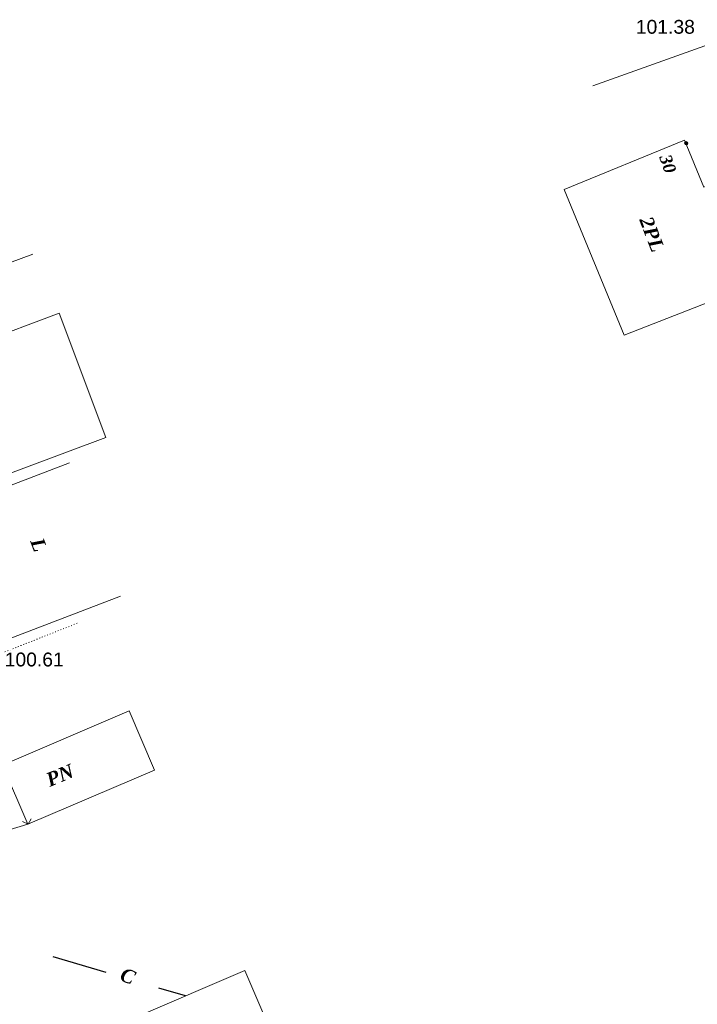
# Model space of a CAD drawing. Header units: millimetres. Extents: x 9396 to 25236, y 15106 to 31102.
# Tile 148 of 256: x 11692 to 11775, y 16012 to 16133. Entities that reach past the tile are written whole.
import ezdxf
from ezdxf.enums import TextEntityAlignment as Align

# ---------------------------------------------------------------- set-up
doc = ezdxf.new("R2010")
doc.units = ezdxf.units.MM
doc.linetypes.add('DOT', pattern=[0.25, 0, -0.25])
doc.linetypes.add('HIDDEN', pattern=[0.375, 0.25, -0.125])
for name, color, linetype, lineweight, true_color in [('1001010', 7, 'Continuous', 9, 0x000000), ('1070000', 7, 'DOT', 9, 0x000000), ('21100200', 7, 'HIDDEN', 0, 0x800080), ('3000113', 7, 'Continuous', 9, 0x000000), ('3000260', 7, 'Continuous', 9, 0x000000), ('5010320', 7, 'Continuous', 20, 0x800000)]:
    doc.layers.add(name, color=color, linetype=linetype, lineweight=lineweight, true_color=true_color)
doc.styles.add('10', font='timesbi.ttf', dxfattribs={"height": 0.001481})
doc.styles.add('3', font='timesbi.ttf', dxfattribs={"height": 0.001693})
doc.styles.add('9', font='timesbi.ttf', dxfattribs={"height": 0.001693})
doc.styles.add('F2', font='arial.ttf', dxfattribs={"height": 0.001693})

# ---------------------------------------------------------------- blocks, each defined once
blk = doc.blocks.new('SYMBOL21100200')
at = {"true_color": 0x800080}
h = blk.add_hatch(color=216, dxfattribs=at)
edge = h.paths.add_edge_path()
edge.add_arc((0, 0), 0.1, 0, 360)
at = {"color": 216, "linetype": 'Continuous', "lineweight": 0, "true_color": 0x800080}
blk.add_circle((0, 0), 0.1, dxfattribs=at)

msp = doc.modelspace()

# ---------------------------------------------------------------- linework, layer by layer
at = {"layer": '1001010', "color": 253}
msp.add_line((11702.6, 16081.41, 8.11), (11696.92, 16096.61, 11.38), dxfattribs=at)
for points in [[(11683.05, 16120.01, 14.63), (11661.9, 16111.82, 14.63), (11667.1, 16098.56, 14.63), (11682.29, 16104.52, 14.63), (11683.97, 16100.26, 14.63), (11693.66, 16103.86, 14.63)], [(11766.09, 16093.94, 145.26), (11758.76, 16111.76, 145.26), (11773.48, 16117.81, 202.25)], [(11773.48, 16117.81, 202.25), (11775.84, 16112.04, 204.32), (11779.02, 16113.35, 205.08), (11781.48, 16107.34, 202.8), (11778.4, 16106.07, 193.45), (11780.83, 16099.7, 154.35), (11766.09, 16093.94, 145.26)], [(11696.92, 16096.61, 11.38), (11687.11, 16092.94, 8.11), (11685.43, 16097.45, 8.11), (11671.11, 16092.11, 8.11), (11678.47, 16072.4, 8.11), (11702.6, 16081.41, 8.11)], [(11704.42, 16061.96, 9.88), (11689.37, 16056.2, 9.88), (11683.12, 16072.55, 9.88), (11698.18, 16078.31, 9.88)], [(11693.06, 16034.05, 9.29), (11689.96, 16041.3, 9.29), (11705.47, 16047.92, 9.29)], [(11705.47, 16047.92, 9.29), (11708.57, 16040.67, 9.29), (11693.06, 16034.05, 9.29)], [(11706.43, 16010.48, 12.48), (11719.66, 16016.13, 12.48), (11727.23, 15998.42, 10.56), (11713.99, 15992.77, 10.56)]]:
    msp.add_polyline3d(points, dxfattribs=at)
at = {"layer": '1070000', "color": 253}
msp.add_polyline3d([(11671.15, 16054.88, 9.88), (11679.09, 16057.78, 9.88), (11681.77, 16051.8, 9.88), (11699.2, 16058.69, 9.88)], dxfattribs=at)
at = {"layer": '3000113', "color": 253}
msp.add_polyline3d([(11778.53, 16129.44, 202.81), (11777.13, 16129.75, 202.77), (11762.27, 16124.48, 193.46)], dxfattribs=at)
at = {"layer": '3000260', "color": 253}
msp.add_line((11678.75, 16029.74, 9.29), (11693.06, 16034.05, 9.29), dxfattribs=at)
msp.add_polyline3d([(11692.43, 16034.38, 9.29), (11693.1, 16034.07, 9.29), (11693.46, 16034.7, 9.29)], dxfattribs=at)
at = {"layer": '5010320', "lineweight": 30}
for p, q in [((11696.11, 16017.86, 11.72), (11702.61, 16015.92, 11.72)), ((11712.37, 16013.02, 11.72), (11709.12, 16013.99, 11.72))]:
    msp.add_line(p, q, dxfattribs=at)

# ---------------------------------------------------------------- block references
at = {"layer": '21100200', "xscale": 2, "yscale": 2, "zscale": 2}
msp.add_blockref('SYMBOL21100200', (11773.7, 16117.43, 202.55), dxfattribs=at)

# ---------------------------------------------------------------- texts
at = {"layer": '1001010', "color": 1, "true_color": 0xff0000, "style": '10'}
msp.add_text('30', height=1.481, rotation=289.2, dxfattribs=at).set_placement((11771.09, 16115.97, 195.11), align=Align.MIDDLE_LEFT)
at = {"layer": '1001010', "color": 253, "style": '9'}
for s, height, rotation, p in [('2PL', 1.693, 291.1, (11768.73, 16108.35, 171.33)), ('L', 1.69, 290.7, (11694.13, 16069, 9.88)), ('PN', 1.693, 22.5, (11695.42, 16039.39, 9.29))]:
    msp.add_text(s, height=height, rotation=rotation, dxfattribs=at).set_placement(p, align=Align.MIDDLE_LEFT)
at = {"layer": '21100200', "color": 253, "style": 'F2'}
for s, p in [('101.38', (11767.53, 16131.69, 203.05)), ('100.61', (11690.23, 16054.22, 201.22))]:
    msp.add_text(s, height=1.693, dxfattribs=at).set_placement(p, align=Align.MIDDLE_LEFT)
at = {"layer": '5010320', "color": 253, "style": '3'}
msp.add_text('C', height=1.69, rotation=338, dxfattribs=at).set_placement((11704.52, 16015.79, 11.72), align=Align.MIDDLE_LEFT)

doc.saveas('drawing.dxf')
